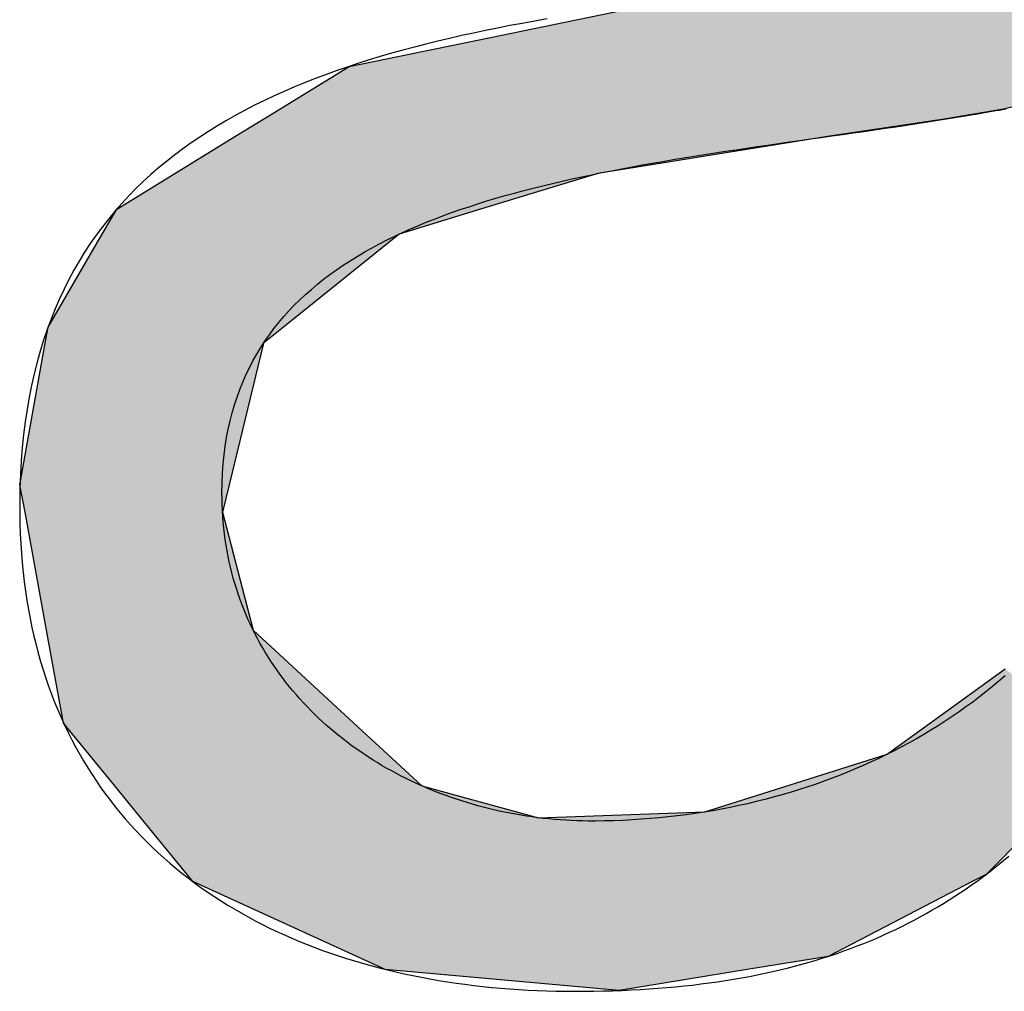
# Model space of a CAD drawing. Extents: x 715 to 7297, y -83 to 6060.
# Tile 43 of 93: x 3534 to 3565, y 132 to 163. Entities that reach past the tile are written whole.
import ezdxf

# ---------------------------------------------------------------- set-up
doc = ezdxf.new("R2010")
doc.units = 0
doc.layers.get('0').update_dxf_attribs({"linetype": 'CONTINUOUS'})
doc.layers.add('LOGO', color=7, linetype='CONTINUOUS')

# ---------------------------------------------------------------- blocks, each defined once
blk = doc.blocks.new('*U31')
at = {"layer": 'LOGO', "color": 30, "linetype": 'CONTINUOUS'}
for p, q in [((39.933, 4.1285), (40.7292, 4.292)), ((39.2899, 3.9965), (39.7405, 4.089)), ((39.7405, 4.089), (39.933, 4.1285)), ((39.1234, 3.8942), (39.2899, 3.9965)), ((38.9709, 3.8005), (39.1234, 3.8942)), ((42.6612, 3.8942), (42.2718, 3.8005)), ((38.8961, 3.7545), (38.9709, 3.8005)), ((42.2718, 3.8005), (42.0008, 3.7545)), ((38.7684, 3.6761), (38.8961, 3.7545)), ((42.0008, 3.7545), (41.4701, 3.6761)), ((38.4951, 3.5081), (38.7684, 3.6761)), ((41.4701, 3.6761), (40.4232, 3.5081)), ((38.2296, 3.345), (38.4951, 3.5081)), ((40.4232, 3.5081), (39.8881, 3.345)), ((38.1637, 3.232), (38.2296, 3.345)), ((39.8881, 3.345), (39.5175, 3.232)), ((37.9167, 2.808), (38.1637, 3.232)), ((39.5175, 3.232), (38.9898, 2.808)), ((37.9038, 2.7354), (37.9167, 2.808)), ((38.9898, 2.808), (38.8994, 2.7354)), ((37.7887, 2.0889), (37.9038, 2.7354)), ((38.8994, 2.7354), (38.742, 2.0889)), ((37.8116, 1.964), (37.7887, 2.0889)), ((38.742, 2.0889), (38.7117, 1.964)), ((37.9098, 1.427), (37.8116, 1.964)), ((38.7117, 1.964), (38.8509, 1.427)), ((37.9874, 1.0029), (37.9098, 1.427)), ((38.8509, 1.427), (39.3098, 1.0029)), ((41.7812, 0.8891), (42.2787, 1.249)), ((38.2207, 0.7166), (37.9874, 1.0029)), ((39.3098, 1.0029), (39.6198, 0.7166)), ((40.9106, 0.5972), (41.741, 0.86)), ((41.741, 0.86), (41.7812, 0.8891)), ((38.3394, 0.5708), (38.2207, 0.7166)), ((39.6198, 0.7166), (40.152, 0.5708)), ((40.152, 0.5708), (40.9106, 0.5972)), ((38.5499, 0.3124), (38.3394, 0.5708)), ((42.4493, 0.5708), (42.1915, 0.3124)), ((38.5756, 0.2809), (38.5499, 0.3124)), ((39.3239, -0.0612), (38.5756, 0.2809)), ((42.1307, 0.2809), (41.4713, -0.0612)), ((42.1915, 0.3124), (42.1307, 0.2809)), ((39.4524, -0.1199), (39.3239, -0.0612)), ((41.4713, -0.0612), (41.1114, -0.1199)), ((40.5189, -0.2166), (39.4524, -0.1199)), ((41.1114, -0.1199), (40.5189, -0.2166))]:
    blk.add_line(p, q, dxfattribs=at)
at = {"layer": 'LOGO', "color": 30, "linetype": 'CONTINUOUS', "extrusion": (0, 0, -1)}
for points in [[(-40.7292, 4.292), (-43.9513, 4.1285), (-39.933, 4.1285)], [(-40.7292, 4.292), (-43.9513, 4.292), (-43.9513, 4.1285)], [(-39.7405, 4.089), (-42.8257, 3.9965), (-39.2899, 3.9965)], [(-39.933, 4.1285), (-42.9745, 4.089), (-39.7405, 4.089)], [(-39.7405, 4.089), (-42.9745, 4.089), (-42.8257, 3.9965)], [(-39.933, 4.1285), (-43.009, 4.1285), (-42.9745, 4.089)], [(-39.2899, 3.9965), (-42.6612, 3.8942), (-39.1234, 3.8942)], [(-39.2899, 3.9965), (-42.8257, 3.9965), (-42.6612, 3.8942)], [(-39.1234, 3.8942), (-42.2718, 3.8005), (-38.9709, 3.8005)], [(-39.1234, 3.8942), (-42.6612, 3.8942), (-42.2718, 3.8005)], [(-38.9709, 3.8005), (-42.0008, 3.7545), (-38.8961, 3.7545)], [(-38.9709, 3.8005), (-42.2718, 3.8005), (-42.0008, 3.7545)], [(-38.8961, 3.7545), (-41.4701, 3.6761), (-38.7684, 3.6761)], [(-38.8961, 3.7545), (-42.0008, 3.7545), (-41.4701, 3.6761)], [(-38.7684, 3.6761), (-40.4232, 3.5081), (-38.4951, 3.5081)], [(-38.7684, 3.6761), (-41.4701, 3.6761), (-40.4232, 3.5081)], [(-38.4951, 3.5081), (-39.8881, 3.345), (-38.2296, 3.345)], [(-38.4951, 3.5081), (-40.4232, 3.5081), (-39.8881, 3.345)], [(-38.2296, 3.345), (-39.5175, 3.232), (-38.1637, 3.232)], [(-38.2296, 3.345), (-39.8881, 3.345), (-39.5175, 3.232)], [(-38.1637, 3.232), (-38.9898, 2.808), (-37.9167, 2.808)], [(-38.1637, 3.232), (-39.5175, 3.232), (-38.9898, 2.808)], [(-37.9167, 2.808), (-38.8994, 2.7354), (-37.9038, 2.7354)], [(-37.9167, 2.808), (-38.9898, 2.808), (-38.8994, 2.7354)], [(-37.9038, 2.7354), (-38.742, 2.0889), (-37.7887, 2.0889)], [(-37.9038, 2.7354), (-38.8994, 2.7354), (-38.742, 2.0889)], [(-37.7887, 2.0889), (-38.7117, 1.964), (-37.8116, 1.964)], [(-37.7887, 2.0889), (-38.742, 2.0889), (-38.7117, 1.964)], [(-37.8116, 1.964), (-38.8509, 1.427), (-37.9098, 1.427)], [(-37.8116, 1.964), (-38.7117, 1.964), (-38.8509, 1.427)], [(-37.9098, 1.427), (-39.3098, 1.0029), (-37.9874, 1.0029)], [(-37.9098, 1.427), (-38.8509, 1.427), (-39.3098, 1.0029)], [(-42.2787, 1.249), (-42.7668, 0.8891), (-41.7812, 0.8891)], [(-37.9874, 1.0029), (-39.6198, 0.7166), (-38.2207, 0.7166)], [(-37.9874, 1.0029), (-39.3098, 1.0029), (-39.6198, 0.7166)], [(-41.741, 0.86), (-42.4756, 0.5972), (-40.9106, 0.5972)], [(-41.7812, 0.8891), (-42.7378, 0.86), (-41.741, 0.86)], [(-41.741, 0.86), (-42.7378, 0.86), (-42.4756, 0.5972)], [(-41.7812, 0.8891), (-42.7668, 0.8891), (-42.7378, 0.86)], [(-38.2207, 0.7166), (-40.152, 0.5708), (-38.3394, 0.5708)], [(-38.2207, 0.7166), (-39.6198, 0.7166), (-40.152, 0.5708)], [(-40.9106, 0.5972), (-42.4493, 0.5708), (-40.152, 0.5708)], [(-40.9106, 0.5972), (-42.4756, 0.5972), (-42.4493, 0.5708)], [(-38.3394, 0.5708), (-42.1915, 0.3124), (-38.5499, 0.3124)], [(-38.3394, 0.5708), (-42.4493, 0.5708), (-42.1915, 0.3124)], [(-38.5499, 0.3124), (-42.1307, 0.2809), (-38.5756, 0.2809)], [(-38.5499, 0.3124), (-42.1915, 0.3124), (-42.1307, 0.2809)], [(-38.5756, 0.2809), (-41.4713, -0.0612), (-39.3239, -0.0612)], [(-38.5756, 0.2809), (-42.1307, 0.2809), (-41.4713, -0.0612)], [(-39.3239, -0.0612), (-41.1114, -0.1199), (-39.4524, -0.1199)], [(-39.3239, -0.0612), (-41.4713, -0.0612), (-41.1114, -0.1199)], [(-39.4524, -0.1199), (-41.1114, -0.1199), (-40.5189, -0.2166)]]:
    blk.add_solid(points, dxfattribs=at)
blk = doc.blocks.new('KLAUS')
at = {"layer": 'LOGO'}
for points in [[(40.1921, 4.2126, 0), (40.1351, 4.2027, 0), (40.0785, 4.1924, 0), (40.0222, 4.1819, 0), (39.9663, 4.171, 0), (39.9108, 4.1598, 0), (39.8557, 4.1482, 0), (39.801, 4.1363, 0), (39.7467, 4.1239, 0), (39.6929, 4.1112, 0), (39.6395, 4.098, 0), (39.5866, 4.0845, 0), (39.5342, 4.0704, 0), (39.4823, 4.0559, 0), (39.4308, 4.0409, 0), (39.3799, 4.0255, 0), (39.3296, 4.0095, 0), (39.2798, 3.9931, 0), (39.2305, 3.9761, 0), (39.1819, 3.9585, 0), (39.1338, 3.9404, 0), (39.0863, 3.9217, 0), (39.0395, 3.9025, 0), (38.9933, 3.8826, 0), (38.9477, 3.8621, 0), (38.9028, 3.841, 0), (38.8586, 3.8193, 0), (38.815, 3.7969, 0), (38.7722, 3.7738, 0), (38.73, 3.75, 0), (38.6886, 3.7255, 0), (38.648, 3.7003, 0), (38.6081, 3.6744, 0), (38.5689, 3.6478, 0), (38.5306, 3.6204, 0), (38.493, 3.5922, 0), (38.4563, 3.5632, 0), (38.4204, 3.5335, 0), (38.3853, 3.5029, 0), (38.351, 3.4715, 0), (38.3177, 3.4392, 0), (38.2852, 3.4061, 0), (38.2536, 3.3721, 0), (38.2229, 3.3373, 0), (38.1932, 3.3015, 0), (38.1643, 3.2648, 0), (38.1364, 3.2272, 0), (38.1095, 3.1887, 0), (38.0836, 3.1492, 0), (38.0586, 3.1087, 0), (38.0347, 3.0673, 0), (38.0117, 3.0248, 0), (37.9898, 2.9814, 0), (37.969, 2.9369, 0), (37.9492, 2.8914, 0), (37.9304, 2.8448, 0), (37.9128, 2.7971, 0), (37.8962, 2.7484, 0), (37.8808, 2.6986, 0), (37.8665, 2.6477, 0), (37.8533, 2.5956, 0), (37.8413, 2.5424, 0), (37.8304, 2.488, 0), (37.8208, 2.4325, 0), (37.8123, 2.3758, 0), (37.805, 2.3179, 0), (37.799, 2.2588, 0), (37.7941, 2.1984, 0), (37.7906, 2.1368, 0), (37.7883, 2.074, 0), (37.7873, 2.0099, 0), (37.7874, 1.958, 0), (37.7882, 1.9119, 0), (37.7898, 1.8664, 0), (37.7921, 1.8214, 0), (37.795, 1.7769, 0), (37.7987, 1.7329, 0), (37.803, 1.6894, 0), (37.808, 1.6464, 0), (37.8137, 1.604, 0), (37.8201, 1.5621, 0), (37.8271, 1.5207, 0), (37.8347, 1.4798, 0), (37.843, 1.4394, 0), (37.852, 1.3995, 0), (37.8616, 1.3602, 0), (37.8718, 1.3213, 0), (37.8827, 1.283, 0), (37.8941, 1.2451, 0), (37.9062, 1.2078, 0), (37.9189, 1.171, 0), (37.9322, 1.1347, 0), (37.9461, 1.0989, 0), (37.9606, 1.0635, 0), (37.9757, 1.0287, 0), (37.9913, 0.9944, 0), (38.0076, 0.9606, 0), (38.0244, 0.9273, 0), (38.0417, 0.8945, 0), (38.0596, 0.8622, 0), (38.0781, 0.8304, 0), (38.0971, 0.799, 0), (38.1167, 0.7682, 0), (38.1368, 0.7379, 0), (38.1574, 0.708, 0), (38.1785, 0.6787, 0), (38.2002, 0.6498, 0), (38.2224, 0.6214, 0), (38.245, 0.5936, 0), (38.2682, 0.5662, 0), (38.2919, 0.5393, 0), (38.316, 0.5128, 0), (38.3407, 0.4869, 0), (38.3658, 0.4615, 0), (38.3914, 0.4365, 0), (38.4175, 0.412, 0), (38.444, 0.388, 0), (38.471, 0.3645, 0), (38.4984, 0.3414, 0), (38.5262, 0.3189, 0), (38.5545, 0.2968, 0), (38.5833, 0.2752, 0), (38.6124, 0.254, 0), (38.642, 0.2334, 0), (38.672, 0.2132, 0), (38.7024, 0.1935, 0), (38.7332, 0.1742, 0), (38.7644, 0.1554, 0), (38.796, 0.1371, 0), (38.828, 0.1193, 0), (38.8604, 0.1019, 0), (38.8931, 0.085, 0), (38.9262, 0.0686, 0), (38.9597, 0.0526, 0), (38.9935, 0.0371, 0), (39.0277, 0.0221, 0), (39.0622, 0.0075, 0), (39.0971, -0.0066, 0), (39.1322, -0.0202, 0), (39.1678, -0.0334, 0), (39.2036, -0.0462, 0), (39.2398, -0.0584, 0), (39.2763, -0.0703, 0), (39.313, -0.0816, 0), (39.3501, -0.0925, 0), (39.3875, -0.103, 0), (39.4252, -0.113, 0), (39.4631, -0.1225, 0), (39.5013, -0.1316, 0), (39.5398, -0.1403, 0), (39.5786, -0.1485, 0), (39.6176, -0.1562, 0), (39.6569, -0.1635, 0), (39.6964, -0.1704, 0), (39.7362, -0.1768, 0), (39.7762, -0.1827, 0), (39.8164, -0.1883, 0), (39.8569, -0.1933, 0), (39.8976, -0.198, 0), (39.9384, -0.2022, 0), (39.9795, -0.2059, 0), (40.0209, -0.2092, 0), (40.0624, -0.2121, 0), (40.1041, -0.2146, 0), (40.1459, -0.2166, 0), (40.188, -0.2181, 0), (40.2302, -0.2193, 0), (40.2726, -0.22, 0), (40.3152, -0.2202, 0), (40.3592, -0.2201, 0), (40.403, -0.2196, 0), (40.4463, -0.2188, 0), (40.4891, -0.2176, 0), (40.5315, -0.2161, 0), (40.5733, -0.2142, 0), (40.6147, -0.212, 0), (40.6556, -0.2095, 0), (40.6961, -0.2066, 0), (40.7361, -0.2033, 0), (40.7757, -0.1997, 0), (40.8149, -0.1958, 0), (40.8536, -0.1916, 0), (40.8918, -0.187, 0), (40.9297, -0.182, 0), (40.9671, -0.1768, 0), (41.0041, -0.1712, 0), (41.0407, -0.1652, 0), (41.0769, -0.159, 0), (41.1126, -0.1524, 0), (41.148, -0.1454, 0), (41.183, -0.1381, 0), (41.2176, -0.1305, 0), (41.2518, -0.1226, 0), (41.2857, -0.1144, 0), (41.3192, -0.1058, 0), (41.3523, -0.0969, 0), (41.385, -0.0876, 0), (41.4174, -0.0781, 0), (41.4494, -0.0682, 0), (41.4811, -0.058, 0), (41.5125, -0.0474, 0), (41.5435, -0.0366, 0), (41.5742, -0.0254, 0), (41.6045, -0.0139, 0), (41.6345, -0.0021, 0), (41.6642, 0.0101, 0), (41.6936, 0.0225, 0), (41.7227, 0.0353, 0), (41.7515, 0.0484, 0), (41.78, 0.0618, 0), (41.8082, 0.0755, 0), (41.8361, 0.0895, 0), (41.8637, 0.1039, 0), (41.8911, 0.1185, 0), (41.9182, 0.1335, 0), (41.945, 0.1488, 0), (41.9715, 0.1644, 0), (41.9978, 0.1803, 0), (42.0238, 0.1965, 0), (42.0496, 0.213, 0), (42.0752, 0.2298, 0), (42.1005, 0.2469, 0), (42.1256, 0.2643, 0), (42.1504, 0.2821, 0), (42.175, 0.3001, 0), (42.1994, 0.3184, 0), (42.2236, 0.337, 0), (42.2476, 0.356, 0), (42.2714, 0.3752, 0), (42.295, 0.3947, 0)], [(42.2784, 1.2172, 0), (42.2497, 1.1925, 0), (42.2206, 1.1683, 0), (42.1911, 1.1445, 0), (42.1612, 1.1211, 0), (42.1309, 1.0982, 0), (42.1001, 1.0757, 0), (42.069, 1.0537, 0), (42.0375, 1.0321, 0), (42.0056, 1.011, 0), (41.9734, 0.9903, 0), (41.9408, 0.9701, 0), (41.9078, 0.9503, 0), (41.8745, 0.931, 0), (41.8408, 0.9121, 0), (41.8068, 0.8938, 0), (41.7724, 0.8759, 0), (41.7378, 0.8584, 0), (41.7028, 0.8414, 0), (41.6675, 0.8249, 0), (41.6319, 0.8089, 0), (41.5959, 0.7933, 0), (41.5597, 0.7783, 0), (41.5232, 0.7636, 0), (41.4865, 0.7495, 0), (41.4494, 0.7359, 0), (41.4121, 0.7227, 0), (41.3745, 0.71, 0), (41.3367, 0.6978, 0), (41.2986, 0.6861, 0), (41.2603, 0.6749, 0), (41.2217, 0.6642, 0), (41.183, 0.654, 0), (41.144, 0.6443, 0), (41.1047, 0.635, 0), (41.0653, 0.6263, 0), (41.0257, 0.6181, 0), (40.9858, 0.6103, 0), (40.9458, 0.6031, 0), (40.9056, 0.5964, 0), (40.8652, 0.5902, 0), (40.8247, 0.5845, 0), (40.784, 0.5793, 0), (40.7431, 0.5746, 0), (40.7021, 0.5705, 0), (40.6609, 0.5668, 0), (40.6196, 0.5637, 0), (40.5782, 0.5611, 0), (40.5366, 0.5591, 0), (40.4949, 0.5575, 0), (40.4531, 0.5565, 0), (40.4112, 0.556, 0), (40.3785, 0.556, 0), (40.3527, 0.5564, 0), (40.327, 0.5571, 0), (40.3013, 0.5581, 0), (40.2756, 0.5595, 0), (40.25, 0.5612, 0), (40.2244, 0.5632, 0), (40.1989, 0.5656, 0), (40.1735, 0.5683, 0), (40.1481, 0.5713, 0), (40.1228, 0.5747, 0), (40.0975, 0.5784, 0), (40.0724, 0.5824, 0), (40.0473, 0.5867, 0), (40.0223, 0.5913, 0), (39.9974, 0.5963, 0), (39.9726, 0.6016, 0), (39.9479, 0.6072, 0), (39.9233, 0.6132, 0), (39.8989, 0.6194, 0), (39.8745, 0.626, 0), (39.8503, 0.6328, 0), (39.8262, 0.64, 0), (39.8022, 0.6475, 0), (39.7783, 0.6553, 0), (39.7546, 0.6634, 0), (39.7311, 0.6718, 0), (39.7076, 0.6805, 0), (39.6844, 0.6896, 0), (39.6613, 0.6989, 0), (39.6383, 0.7085, 0), (39.6156, 0.7185, 0), (39.5929, 0.7287, 0), (39.5705, 0.7392, 0), (39.5483, 0.75, 0), (39.5262, 0.7611, 0), (39.5043, 0.7726, 0), (39.4827, 0.7843, 0), (39.4612, 0.7962, 0), (39.4399, 0.8085, 0), (39.4188, 0.8211, 0), (39.398, 0.8339, 0), (39.3773, 0.8471, 0), (39.3569, 0.8605, 0), (39.3367, 0.8742, 0), (39.3168, 0.8882, 0), (39.297, 0.9025, 0), (39.2776, 0.917, 0), (39.2583, 0.9319, 0), (39.2393, 0.947, 0), (39.2206, 0.9624, 0), (39.2021, 0.978, 0), (39.1839, 0.9939, 0), (39.166, 1.0101, 0), (39.1483, 1.0266, 0), (39.1309, 1.0433, 0), (39.1138, 1.0603, 0), (39.0969, 1.0776, 0), (39.0804, 1.0951, 0), (39.0642, 1.1129, 0), (39.0482, 1.131, 0), (39.0326, 1.1493, 0), (39.0173, 1.1679, 0), (39.0022, 1.1867, 0), (38.9875, 1.2058, 0), (38.9732, 1.2252, 0), (38.9591, 1.2448, 0), (38.9454, 1.2646, 0), (38.932, 1.2848, 0), (38.919, 1.3051, 0), (38.9063, 1.3257, 0), (38.894, 1.3466, 0), (38.882, 1.3677, 0), (38.8704, 1.389, 0), (38.8591, 1.4106, 0), (38.8482, 1.4325, 0), (38.8377, 1.4545, 0), (38.8276, 1.4768, 0), (38.8178, 1.4994, 0), (38.8084, 1.5222, 0), (38.7995, 1.5452, 0), (38.7909, 1.5685, 0), (38.7827, 1.592, 0), (38.7749, 1.6157, 0), (38.7676, 1.6397, 0), (38.7606, 1.6639, 0), (38.7541, 1.6883, 0), (38.748, 1.7129, 0), (38.7423, 1.7378, 0), (38.7371, 1.7629, 0), (38.7322, 1.7882, 0), (38.7279, 1.8137, 0), (38.724, 1.8395, 0), (38.7205, 1.8655, 0), (38.7175, 1.8917, 0), (38.7149, 1.9181, 0), (38.7129, 1.9447, 0), (38.7113, 1.9715, 0), (38.7101, 1.9986, 0), (38.7095, 2.0259, 0), (38.7093, 2.0557, 0), (38.71, 2.0993, 0), (38.7119, 2.142, 0), (38.7149, 2.1839, 0), (38.7191, 2.2249, 0), (38.7243, 2.2651, 0), (38.7306, 2.3044, 0), (38.738, 2.3429, 0), (38.7465, 2.3806, 0), (38.756, 2.4175, 0), (38.7665, 2.4535, 0), (38.778, 2.4889, 0), (38.7906, 2.5234, 0), (38.8041, 2.5572, 0), (38.8187, 2.5902, 0), (38.8342, 2.6225, 0), (38.8506, 2.6541, 0), (38.868, 2.685, 0), (38.8863, 2.7151, 0), (38.9055, 2.7445, 0), (38.9256, 2.7733, 0), (38.9465, 2.8014, 0), (38.9684, 2.8288, 0), (38.9911, 2.8556, 0), (39.0146, 2.8817, 0), (39.039, 2.9072, 0), (39.0642, 2.9321, 0), (39.0901, 2.9564, 0), (39.1169, 2.98, 0), (39.1444, 3.0031, 0), (39.1727, 3.0256, 0), (39.2017, 3.0475, 0), (39.2315, 3.0688, 0), (39.262, 3.0897, 0), (39.2931, 3.1099, 0), (39.325, 3.1297, 0), (39.3575, 3.1489, 0), (39.3907, 3.1676, 0), (39.4246, 3.1859, 0), (39.4591, 3.2036, 0), (39.4941, 3.2209, 0), (39.5298, 3.2377, 0), (39.5661, 3.254, 0), (39.603, 3.27, 0), (39.6404, 3.2854, 0), (39.6784, 3.3005, 0), (39.7169, 3.3151, 0), (39.756, 3.3294, 0), (39.7955, 3.3432, 0), (39.8355, 3.3567, 0), (39.8761, 3.3698, 0), (39.9171, 3.3826, 0), (39.9585, 3.395, 0), (40.0004, 3.4071, 0), (40.0427, 3.4188, 0), (40.0854, 3.4302, 0), (40.1285, 3.4414, 0), (40.172, 3.4522, 0), (40.2159, 3.4627, 0), (40.2601, 3.473, 0), (40.3047, 3.483, 0), (40.3496, 3.4928, 0), (40.3948, 3.5023, 0), (40.4403, 3.5116, 0), (40.4861, 3.5206, 0), (40.5322, 3.5295, 0), (40.5785, 3.5382, 0), (40.6251, 3.5466, 0), (40.6719, 3.5549, 0), (40.7189, 3.563, 0), (40.7661, 3.571, 0), (40.8136, 3.5788, 0), (40.8612, 3.5865, 0), (40.9089, 3.5941, 0), (40.9569, 3.6015, 0), (41.0049, 3.6088, 0), (41.0531, 3.6161, 0), (41.1014, 3.6233, 0), (41.1497, 3.6304, 0), (41.1982, 3.6374, 0), (41.2467, 3.6444, 0), (41.2953, 3.6513, 0), (41.3439, 3.6582, 0), (41.3925, 3.6651, 0), (41.4412, 3.672, 0), (41.4898, 3.6789, 0), (41.5385, 3.6858, 0), (41.5871, 3.6927, 0), (41.6356, 3.6996, 0), (41.6841, 3.7066, 0), (41.7326, 3.7137, 0), (41.7809, 3.7208, 0), (41.8292, 3.728, 0), (41.8773, 3.7353, 0), (41.9253, 3.7427, 0), (41.9732, 3.7502, 0), (42.0209, 3.7578, 0), (42.0684, 3.7655, 0), (42.1158, 3.7734, 0), (42.1629, 3.7814, 0), (42.2099, 3.7896, 0), (42.2286, 3.7929, 0), (42.2362, 3.7942, 0), (42.2438, 3.7955, 0), (42.2516, 3.7969, 0), (42.2594, 3.7983, 0), (42.2673, 3.7997, 0), (42.2753, 3.8011, 0), (42.2834, 3.8026, 0)]]:
    blk.add_polyline3d(points, dxfattribs=at)
at = {"layer": 'LOGO', "color": 30, "linetype": 'CONTINUOUS'}
blk.add_blockref('*U31', (0, 0), dxfattribs=at)

msp = doc.modelspace()

# ---------------------------------------------------------------- block references
at = {"xscale": 6.929133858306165, "yscale": 6.929133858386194, "zscale": 6.929133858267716, "rotation": 0.011070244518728}
msp.add_blockref('KLAUS', (3272.5571, 133.5143), dxfattribs=at)

doc.saveas('drawing.dxf')
